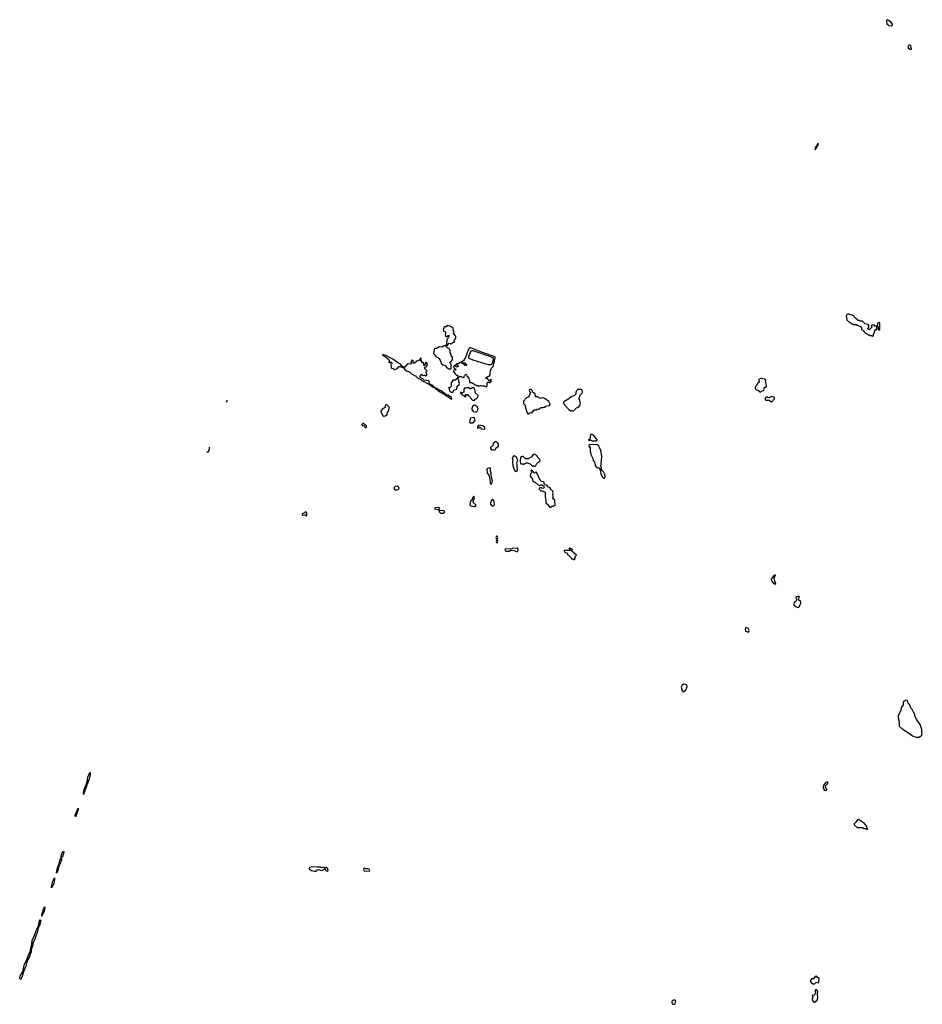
# Model space of a CAD drawing. Extents: x 2386897 to 2565480, y 579156 to 761880.
# Tile 175 of 191: x 2455635 to 2471498, y 739942 to 757248. Entities that reach past the tile are written whole.
import ezdxf

# ---------------------------------------------------------------- set-up
doc = ezdxf.new("R2010")
doc.units = 0

msp = doc.modelspace()

# ---------------------------------------------------------------- linework, layer by layer
at = {"layer": '0CON10XD'}
for points in [[(2470955, 757142), (2470972, 757155), (2470972, 757172), (2470958, 757195), (2470910, 757235), (2470882, 757248), (2470870, 757235), (2470868, 757222), (2470872, 757175), (2470915, 757148), (2470955, 757142)], [(2471305, 756730), (2471310, 756745), (2471300, 756755), (2471298, 756788), (2471285, 756800), (2471262, 756798), (2471242, 756765), (2471252, 756745), (2471285, 756730), (2471305, 756730)], [(2469615, 754960), (2469667, 755045), (2469666, 755076), (2469615, 754996), (2469615, 754960)], [(2470625, 751680), (2470640, 751695), (2470642, 751728), (2470660, 751745), (2470662, 751798), (2470685, 751800), (2470700, 751815), (2470700, 751845), (2470688, 751858), (2470672, 751862), (2470655, 751880), (2470615, 751880), (2470600, 751865), (2470610, 751855), (2470608, 751842), (2470565, 751800), (2470540, 751815), (2470542, 751828), (2470560, 751845), (2470560, 751875), (2470548, 751888), (2470492, 751902), (2470445, 751950), (2470405, 751950), (2470395, 751960), (2470372, 751962), (2470345, 751990), (2470335, 751990), (2470300, 752025), (2470297, 752037), (2470277, 752047), (2470205, 752070), (2470185, 752070), (2470162, 752048), (2470170, 751975), (2470215, 751930), (2470225, 751930), (2470255, 751900), (2470275, 751900), (2470285, 751890), (2470335, 751890), (2470345, 751880), (2470365, 751880), (2470375, 751870), (2470405, 751860), (2470430, 751835), (2470430, 751805), (2470468, 751778), (2470470, 751765), (2470492, 751742), (2470528, 751728), (2470545, 751710), (2470565, 751710), (2470575, 751700), (2470605, 751700), (2470625, 751680)], [(2463215, 751110), (2463220, 751115), (2463220, 751195), (2463202, 751212), (2463200, 751235), (2463228, 751252), (2463230, 751265), (2463240, 751275), (2463240, 751315), (2463220, 751335), (2463220, 751365), (2463200, 751395), (2463200, 751435), (2463192, 751442), (2463188, 751458), (2463178, 751468), (2463162, 751472), (2463132, 751502), (2463130, 751515), (2463148, 751522), (2463185, 751560), (2463198, 751558), (2463205, 751550), (2463225, 751550), (2463252, 751578), (2463268, 751582), (2463280, 751595), (2463272, 751602), (2463270, 751615), (2463288, 751632), (2463290, 751645), (2463300, 751655), (2463300, 751685), (2463260, 751735), (2463268, 751755), (2463260, 751765), (2463255, 751830), (2463185, 751870), (2463162, 751872), (2463155, 751880), (2463128, 751852), (2463105, 751850), (2463092, 751838), (2463088, 751822), (2463080, 751815), (2463082, 751782), (2463092, 751772), (2463108, 751768), (2463120, 751755), (2463120, 751725), (2463112, 751705), (2463122, 751682), (2463135, 751680), (2463165, 751700), (2463180, 751695), (2463160, 751645), (2463140, 751625), (2463138, 751542), (2463118, 751522), (2463082, 751508), (2463055, 751490), (2463005, 751500), (2462985, 751480), (2462972, 751478), (2462965, 751470), (2462935, 751470), (2462920, 751455), (2462920, 751425), (2462913, 751417), (2462908, 751385), (2462918, 751365), (2462955, 751322), (2462985, 751312), (2463002, 751295), (2463023, 751265), (2463051, 751201), (2463071, 751181), (2463115, 751173), (2463144, 751134), (2463175, 751112), (2463215, 751110)], [(2470735, 751790), (2470750, 751805), (2470752, 751875), (2470750, 751915), (2470735, 751930), (2470712, 751908), (2470710, 751885), (2470700, 751875), (2470720, 751845), (2470720, 751805), (2470735, 751790)], [(2463245, 750700), (2463270, 750745), (2463305, 750748), (2463320, 750755), (2463322, 750805), (2463358, 750835), (2463362, 750855), (2463350, 750885), (2463350, 750915), (2463340, 750925), (2463342, 750948), (2463375, 750980), (2463395, 750978), (2463413, 750963), (2463438, 750962), (2463450, 750995), (2463475, 751020), (2463490, 751005), (2463492, 750982), (2463520, 750965), (2463520, 750945), (2463540, 750915), (2463542, 750872), (2463575, 750870), (2463602, 750852), (2463618, 750848), (2463632, 750832), (2463655, 750830), (2463665, 750820), (2463685, 750820), (2463695, 750810), (2463725, 750810), (2463732, 750818), (2463745, 750820), (2463775, 750810), (2463805, 750810), (2463815, 750800), (2463835, 750800), (2463850, 750815), (2463852, 750868), (2463865, 750880), (2463878, 750878), (2463885, 750870), (2463905, 750870), (2463925, 750900), (2463922, 750922), (2463905, 750918), (2463895, 750900), (2463885, 750900), (2463855, 750940), (2463825, 750940), (2463820, 750945), (2463864, 750976), (2463885, 750980), (2463902, 751005), (2463904, 751055), (2463919, 751115), (2463955, 751152), (2463962, 751168), (2463994, 751305), (2463990, 751325), (2463771, 751401), (2463565, 751481), (2463548, 751482), (2463536, 751474), (2463507, 751413), (2463476, 751324), (2463455, 751280), (2463440, 751265), (2463438, 751252), (2463422, 751248), (2463395, 751220), (2463365, 751220), (2463345, 751200), (2463312, 751198), (2463312, 751182), (2463328, 751178), (2463340, 751165), (2463340, 751155), (2463325, 751140), (2463292, 751152), (2463300, 751165), (2463295, 751180), (2463282, 751178), (2463260, 751155), (2463272, 751122), (2463300, 751105), (2463295, 751090), (2463262, 751088), (2463260, 751065), (2463291, 751021), (2463312, 751002), (2463325, 751000), (2463340, 750975), (2463330, 750965), (2463328, 750952), (2463300, 750925), (2463298, 750912), (2463245, 750910), (2463240, 750905), (2463240, 750895), (2463220, 750865), (2463218, 750802), (2463195, 750780), (2463180, 750780), (2463175, 750790), (2463170, 750785), (2463180, 750780), (2463183, 750743), (2463195, 750720), (2463215, 750702), (2463245, 750700)], [(2463225, 750580), (2463230, 750585), (2463218, 750618), (2463193, 750623), (2463165, 750650), (2463122, 750662), (2463040, 750725), (2462982, 750752), (2462965, 750768), (2462940, 750770), (2462898, 750818), (2462842, 750842), (2462825, 750898), (2462745, 750910), (2462720, 750935), (2462675, 750960), (2462672, 750975), (2462685, 751010), (2462695, 751010), (2462725, 750992), (2462735, 751000), (2462755, 751000), (2462765, 750990), (2462788, 750992), (2462790, 751025), (2462780, 751035), (2462780, 751065), (2462790, 751075), (2462790, 751085), (2462775, 751100), (2462760, 751105), (2462750, 751135), (2462788, 751152), (2462792, 751168), (2462800, 751175), (2462798, 751208), (2462788, 751218), (2462775, 751220), (2462760, 751205), (2462758, 751172), (2462742, 751162), (2462738, 751208), (2462725, 751220), (2462702, 751222), (2462690, 751235), (2462700, 751245), (2462693, 751253), (2462690, 751295), (2462685, 751300), (2462672, 751298), (2462670, 751275), (2462655, 751260), (2462642, 751258), (2462635, 751250), (2462612, 751248), (2462575, 751210), (2462552, 751212), (2462550, 751255), (2462535, 751270), (2462513, 751247), (2462512, 751225), (2462520, 751205), (2462510, 751195), (2462453, 751197), (2462405, 751140), (2462385, 751140), (2462351, 751161), (2462326, 751196), (2462275, 751222), (2462195, 751282), (2462070, 751345), (2462018, 751362), (2462012, 751355), (2462020, 751345), (2462064, 751324), (2462122, 751275), (2462132, 751255), (2462122, 751235), (2462125, 751220), (2462135, 751220), (2462145, 751230), (2462165, 751230), (2462178, 751218), (2462180, 751205), (2462160, 751185), (2462165, 751130), (2462172, 751122), (2462198, 751115), (2462222, 751092), (2462278, 751125), (2462298, 751152), (2462322, 751152), (2462378, 751128), (2462395, 751108), (2462435, 751078), (2462487, 751057), (2462522, 751025), (2462595, 750982), (2462630, 750945), (2462687, 750927), (2462705, 750908), (2462848, 750828), (2462890, 750795), (2462930, 750780), (2462950, 750755), (2462968, 750748), (2462995, 750722), (2463027, 750707), (2463034, 750694), (2463108, 750658), (2463168, 750618), (2463192, 750595), (2463225, 750580)], [(2463875, 751181), (2463835, 751192), (2463759, 751219), (2463605, 751262), (2463535, 751291), (2463528, 751305), (2463529, 751325), (2463566, 751424), (2463585, 751433), (2463601, 751431), (2463910, 751330), (2463943, 751313), (2463956, 751295), (2463956, 751264), (2463931, 751195), (2463915, 751181), (2463875, 751181)], [(2463485, 751170), (2463465, 751170), (2463438, 751198), (2463412, 751202), (2463412, 751218), (2463458, 751218), (2463485, 751190), (2463485, 751170)], [(2468655, 750700), (2468672, 750718), (2468705, 750730), (2468720, 750745), (2468720, 750775), (2468733, 750787), (2468755, 750790), (2468762, 750805), (2468756, 750856), (2468741, 750885), (2468746, 750905), (2468742, 750922), (2468725, 750932), (2468693, 750933), (2468665, 750950), (2468623, 750927), (2468630, 750875), (2468602, 750858), (2468600, 750845), (2468575, 750820), (2468560, 750785), (2468560, 750765), (2468582, 750742), (2468618, 750728), (2468632, 750712), (2468645, 750710), (2468655, 750700)], [(2463625, 750550), (2463632, 750578), (2463668, 750592), (2463688, 750612), (2463690, 750645), (2463642, 750692), (2463640, 750735), (2463632, 750742), (2463630, 750765), (2463618, 750778), (2463595, 750780), (2463565, 750760), (2463552, 750762), (2463525, 750780), (2463485, 750780), (2463475, 750770), (2463455, 750770), (2463440, 750755), (2463438, 750702), (2463422, 750698), (2463415, 750690), (2463402, 750692), (2463395, 750700), (2463382, 750698), (2463382, 750682), (2463395, 750670), (2463408, 750668), (2463435, 750640), (2463448, 750638), (2463465, 750620), (2463480, 750625), (2463478, 750638), (2463470, 750645), (2463472, 750658), (2463508, 750658), (2463512, 750642), (2463525, 750640), (2463538, 750628), (2463558, 750608), (2463562, 750592), (2463592, 750562), (2463615, 750560), (2463625, 750550)], [(2464575, 750320), (2464605, 750342), (2464635, 750340), (2464675, 750390), (2464715, 750390), (2464725, 750400), (2464767, 750403), (2464795, 750430), (2464835, 750430), (2464845, 750440), (2464865, 750440), (2464872, 750448), (2464888, 750452), (2464895, 750460), (2464945, 750470), (2464960, 750485), (2464960, 750495), (2464952, 750502), (2464935, 750540), (2464870, 750585), (2464847, 750597), (2464825, 750600), (2464785, 750592), (2464735, 750618), (2464712, 750622), (2464700, 750635), (2464695, 750670), (2464678, 750688), (2464665, 750690), (2464650, 750705), (2464647, 750727), (2464625, 750750), (2464605, 750750), (2464590, 750735), (2464592, 750712), (2464610, 750695), (2464590, 750635), (2464570, 750615), (2464540, 750600), (2464490, 750545), (2464488, 750535), (2464490, 750505), (2464520, 750475), (2464520, 750455), (2464553, 750333), (2464565, 750320), (2464575, 750320)], [(2465345, 750370), (2465365, 750372), (2465420, 750425), (2465455, 750440), (2465482, 750468), (2465490, 750515), (2465480, 750535), (2465477, 750567), (2465470, 750575), (2465470, 750605), (2465480, 750615), (2465480, 750645), (2465520, 750685), (2465528, 750705), (2465518, 750735), (2465505, 750747), (2465444, 750746), (2465422, 750725), (2465410, 750695), (2465410, 750665), (2465388, 750642), (2465325, 750618), (2465285, 750582), (2465225, 750550), (2465215, 750550), (2465190, 750525), (2465192, 750512), (2465200, 750505), (2465202, 750482), (2465275, 750410), (2465284, 750394), (2465308, 750378), (2465335, 750378), (2465345, 750370)], [(2468855, 750530), (2468900, 750585), (2468900, 750605), (2468890, 750615), (2468845, 750628), (2468805, 750600), (2468778, 750608), (2468765, 750620), (2468740, 750605), (2468740, 750595), (2468730, 750585), (2468745, 750560), (2468805, 750560), (2468845, 750530), (2468855, 750530)], [(2459275, 750561), (2459275, 750544), (2459261, 750523)], [(2462035, 750282), (2462065, 750284), (2462088, 750302), (2462105, 750360), (2462120, 750365), (2462120, 750405), (2462130, 750415), (2462128, 750438), (2462085, 750480), (2462072, 750478), (2462060, 750465), (2462058, 750432), (2462011, 750409), (2461993, 750387), (2461984, 750365), (2461988, 750345), (2462020, 750290), (2462035, 750282)], [(2463655, 750350), (2463672, 750365), (2463687, 750393), (2463690, 750415), (2463680, 750425), (2463680, 750445), (2463668, 750458), (2463625, 750472), (2463595, 750450), (2463582, 750415), (2463582, 750395), (2463602, 750362), (2463655, 750350)], [(2463555, 750160), (2463605, 750162), (2463638, 750205), (2463629, 750249), (2463615, 750258), (2463557, 750243), (2463550, 750235), (2463540, 750175), (2463555, 750160)], [(2461708, 750078), (2461725, 750080), (2461732, 750088), (2461732, 750112), (2461715, 750130), (2461702, 750132), (2461685, 750150), (2461665, 750150), (2461650, 750135), (2461652, 750112), (2461685, 750120), (2461695, 750090), (2461708, 750078)], [(2463805, 750052), (2463812, 750058), (2463808, 750078), (2463775, 750108), (2463705, 750120), (2463682, 750095), (2463680, 750075), (2463685, 750070), (2463708, 750072), (2463725, 750090), (2463748, 750058), (2463805, 750052)], [(2465765, 749844), (2465782, 749855), (2465768, 749888), (2465720, 749945), (2465695, 749960), (2465675, 749960), (2465662, 749935), (2465660, 749885), (2465648, 749872), (2465635, 749870), (2465630, 749855), (2465655, 749852), (2465675, 749860), (2465697, 749847), (2465765, 749844)], [(2458964, 749734), (2458966, 749706), (2458957, 749675), (2458935, 749640), (2458935, 749656)], [(2463975, 749680), (2463982, 749688), (2463998, 749692), (2464000, 749715), (2464050, 749755), (2464050, 749785), (2464040, 749805), (2464005, 749830), (2463985, 749830), (2463960, 749805), (2463960, 749795), (2463950, 749785), (2463948, 749762), (2463928, 749742), (2463910, 749735), (2463910, 749715), (2463925, 749690), (2463965, 749690), (2463975, 749680)], [(2465915, 749190), (2465922, 749215), (2465918, 749255), (2465895, 749300), (2465860, 749335), (2465858, 749385), (2465850, 749395), (2465862, 749495), (2465863, 749575), (2465846, 749676), (2465833, 749715), (2465807, 749765), (2465788, 749775), (2465705, 749781), (2465655, 749773), (2465640, 749765), (2465640, 749755), (2465662, 749722), (2465660, 749645), (2465670, 749635), (2465673, 749603), (2465707, 749537), (2465713, 749503), (2465737, 749477), (2465743, 749443), (2465750, 749435), (2465750, 749415), (2465770, 749385), (2465795, 749370), (2465815, 749370), (2465828, 749358), (2465830, 749335), (2465840, 749325), (2465840, 749295), (2465850, 749285), (2465850, 749265), (2465870, 749215), (2465895, 749190), (2465915, 749190)], [(2464365, 749309), (2464379, 749321), (2464384, 749335), (2464376, 749396), (2464380, 749425), (2464370, 749460), (2464391, 749495), (2464372, 749555), (2464355, 749570), (2464345, 749570), (2464325, 749590), (2464307, 749573), (2464292, 749545), (2464299, 749505), (2464294, 749475), (2464300, 749405), (2464329, 749329), (2464344, 749314), (2464365, 749309)], [(2464695, 749400), (2464708, 749412), (2464725, 749450), (2464742, 749468), (2464758, 749472), (2464780, 749495), (2464778, 749518), (2464740, 749555), (2464735, 749570), (2464710, 749595), (2464687, 749607), (2464665, 749610), (2464625, 749560), (2464595, 749550), (2464575, 749530), (2464525, 749530), (2464482, 749572), (2464465, 749572), (2464438, 749555), (2464429, 749495), (2464438, 749448), (2464445, 749440), (2464475, 749440), (2464495, 749430), (2464515, 749450), (2464528, 749452), (2464535, 749460), (2464565, 749460), (2464572, 749452), (2464605, 749440), (2464645, 749400), (2464658, 749402), (2464665, 749410), (2464675, 749400), (2464695, 749400)], [(2463912, 749092), (2463925, 749093), (2463940, 749115), (2463943, 749135), (2463923, 749245), (2463922, 749285), (2463909, 749315), (2463908, 749365), (2463887, 749373), (2463855, 749362), (2463845, 749348), (2463848, 749275), (2463878, 749245), (2463896, 749185), (2463903, 749105), (2463912, 749092)], [(2464965, 748680), (2464995, 748700), (2465015, 748700), (2465022, 748708), (2465038, 748712), (2465048, 748725), (2465038, 748765), (2465040, 748805), (2465000, 748835), (2465010, 748845), (2465012, 748875), (2465002, 748905), (2465008, 748925), (2465005, 748960), (2464970, 748995), (2464950, 749025), (2464915, 749030), (2464908, 749048), (2464888, 749068), (2464872, 749072), (2464852, 749092), (2464850, 749115), (2464838, 749128), (2464805, 749130), (2464782, 749152), (2464718, 749298), (2464692, 749288), (2464685, 749280), (2464638, 749328), (2464622, 749328), (2464620, 749315), (2464630, 749305), (2464630, 749285), (2464613, 749267), (2464608, 749228), (2464620, 749215), (2464620, 749205), (2464650, 749175), (2464652, 749142), (2464682, 749122), (2464695, 749120), (2464745, 749070), (2464758, 749068), (2464765, 749060), (2464778, 749062), (2464785, 749070), (2464815, 749070), (2464848, 749048), (2464850, 749025), (2464838, 749012), (2464815, 749010), (2464805, 749020), (2464775, 749020), (2464762, 749008), (2464762, 748995), (2464795, 748970), (2464825, 748970), (2464832, 748962), (2464870, 748945), (2464868, 748865), (2464880, 748795), (2464880, 748755), (2464916, 748726), (2464945, 748680), (2464965, 748680)], [(2462245, 748979), (2462265, 748984), (2462288, 748992), (2462303, 749007), (2462295, 749040), (2462275, 749050), (2462235, 749043), (2462217, 749023), (2462217, 749005), (2462228, 748985), (2462245, 748979)], [(2463625, 748694), (2463645, 748700), (2463656, 748715), (2463603, 748765), (2463609, 748805), (2463626, 748845), (2463625, 748860), (2463615, 748872), (2463587, 748835), (2463582, 748805), (2463560, 748785), (2463546, 748725), (2463550, 748710), (2463561, 748701), (2463625, 748694)], [(2463075, 748574), (2463100, 748595), (2463103, 748605), (2463096, 748616), (2463012, 748622), (2463010, 748645), (2463020, 748655), (2463007, 748667), (2462955, 748676), (2462928, 748665), (2462925, 748653), (2462988, 748638), (2463000, 748625), (2463005, 748600), (2463032, 748575), (2463075, 748574)], [(2463945, 748698), (2463965, 748704), (2463977, 748725), (2463973, 748773), (2463964, 748805), (2463945, 748822), (2463932, 748808), (2463911, 748755), (2463911, 748735), (2463931, 748701), (2463945, 748698)], [(2460675, 748530), (2460682, 748538), (2460683, 748565), (2460679, 748579), (2460655, 748600), (2460640, 748575), (2460615, 748570), (2460602, 748555), (2460600, 748545), (2460605, 748540), (2460645, 748548), (2460675, 748530)], [(2464025, 748056), (2464036, 748085), (2464027, 748115), (2464040, 748145), (2464025, 748170), (2464015, 748170), (2464004, 748145), (2464009, 748129), (2464023, 748115), (2464023, 748105), (2464014, 748097), (2464010, 748075), (2464015, 748061), (2464025, 748056)], [(2464375, 747897), (2464385, 747902), (2464397, 747923), (2464398, 747945), (2464375, 747957), (2464295, 747953), (2464265, 747943), (2464175, 747948), (2464160, 747935), (2464172, 747915), (2464185, 747909), (2464235, 747906), (2464265, 747923), (2464325, 747916), (2464375, 747897)], [(2465385, 747760), (2465400, 747775), (2465400, 747815), (2465420, 747835), (2465332, 747912), (2465332, 747918), (2465350, 747935), (2465338, 747948), (2465322, 747952), (2465315, 747960), (2465292, 747958), (2465292, 747942), (2465308, 747938), (2465320, 747925), (2465315, 747920), (2465202, 747918), (2465202, 747902), (2465222, 747882), (2465248, 747878), (2465260, 747865), (2465260, 747845), (2465278, 747838), (2465328, 747788), (2465332, 747772), (2465355, 747770), (2465365, 747760), (2465385, 747760)], [(2468915, 747328), (2468922, 747335), (2468903, 747385), (2468894, 747435), (2468918, 747488), (2468875, 747461), (2468842, 747415), (2468855, 747382), (2468885, 747338), (2468915, 747328)], [(2469308, 746918), (2469325, 746920), (2469362, 746985), (2469360, 747015), (2469318, 747058), (2469337, 747105), (2469325, 747118), (2469290, 747105), (2469275, 747090), (2469287, 747043), (2469276, 747024), (2469245, 747002), (2469237, 746975), (2469242, 746962), (2469275, 746933), (2469308, 746918)], [(2468445, 746482), (2468455, 746510), (2468435, 746545), (2468415, 746560), (2468390, 746560), (2468382, 746535), (2468391, 746501), (2468445, 746482)], [(2467291, 745441), (2467305, 745443), (2467340, 745470), (2467367, 745515), (2467367, 745535), (2467356, 745556), (2467305, 745569), (2467275, 745550), (2467260, 745515), (2467275, 745452), (2467291, 745441)], [(2471385, 744638), (2471445, 744640), (2471455, 744650), (2471465, 744650), (2471490, 744675), (2471498, 744705), (2471488, 744735), (2471488, 744775), (2471462, 744862), (2471393, 744953), (2471368, 745005), (2471368, 745035), (2471342, 745075), (2471316, 745136), (2471298, 745155), (2471275, 745210), (2471250, 745235), (2471235, 745280), (2471205, 745290), (2471185, 745270), (2471175, 745270), (2471160, 745245), (2471160, 745205), (2471133, 745167), (2471118, 745115), (2471072, 745015), (2471078, 744948), (2471090, 744915), (2471093, 744833), (2471145, 744782), (2471275, 744702), (2471325, 744662), (2471385, 744638)], [(2456755, 743630), (2456755, 743660), (2456775, 743735), (2456810, 743819), (2456829, 743881), (2456835, 743934), (2456855, 743986), (2456875, 744017), (2456876, 743976), (2456857, 743905), (2456755, 743630)], [(2469805, 743702), (2469818, 743712), (2469820, 743725), (2469798, 743755), (2469798, 743782), (2469838, 743822), (2469840, 743845), (2469835, 743850), (2469805, 743840), (2469760, 743795), (2469758, 743755), (2469770, 743705), (2469805, 743702)], [(2456615, 743239), (2456612, 743265), (2456665, 743392), (2456665, 743360), (2456615, 743239)], [(2470535, 743020), (2470540, 743025), (2470530, 743035), (2470518, 743075), (2470483, 743123), (2470375, 743192), (2470357, 743183), (2470335, 743150), (2470300, 743115), (2470300, 743095), (2470315, 743080), (2470325, 743080), (2470355, 743050), (2470445, 743050), (2470473, 743033), (2470505, 743030), (2470515, 743020), (2470535, 743020)], [(2456285, 742250), (2456280, 742255), (2456295, 742326), (2456329, 742411), (2456342, 742475), (2456364, 742506), (2456364, 742545), (2456374, 742585), (2456395, 742626), (2456405, 742633), (2456409, 742615), (2456385, 742535), (2456366, 742514), (2456368, 742475), (2456321, 742369), (2456305, 742289), (2456285, 742250)], [(2460825, 742280), (2460847, 742283), (2460865, 742308), (2460885, 742310), (2460935, 742295), (2460978, 742312), (2460995, 742328), (2461021, 742291), (2461045, 742282), (2461055, 742295), (2461051, 742325), (2461035, 742348), (2461021, 742349), (2461005, 742335), (2460975, 742351), (2460935, 742339), (2460913, 742353), (2460865, 742351), (2460765, 742360), (2460732, 742348), (2460720, 742335), (2460723, 742323), (2460762, 742292), (2460825, 742280)], [(2461785, 742280), (2461789, 742295), (2461775, 742319), (2461755, 742326), (2461725, 742323), (2461695, 742333), (2461680, 742325), (2461681, 742301), (2461689, 742289), (2461785, 742280)], [(2456195, 741992), (2456194, 742014), (2456215, 742104), (2456245, 742163), (2456248, 742138), (2456236, 742065), (2456195, 741992)], [(2456025, 741494), (2456024, 741515), (2456055, 741620), (2456075, 741653), (2456079, 741635), (2456065, 741581), (2456025, 741494)], [(2455655, 740381), (2455645, 740384), (2455635, 740405), (2455644, 740445), (2455690, 740510), (2455715, 740631), (2455769, 740741), (2455778, 740775), (2455819, 740871), (2455851, 740999), (2455857, 741065), (2455903, 741167), (2455935, 741260), (2455961, 741299), (2455985, 741409), (2455995, 741426), (2456004, 741424), (2456006, 741415), (2455985, 741329), (2455962, 741278), (2455935, 741179), (2455918, 741145), (2455903, 741085), (2455869, 741011), (2455860, 740969), (2455839, 740901), (2455837, 740865), (2455819, 740825), (2455810, 740775), (2455779, 740731), (2455759, 740681), (2455746, 740615), (2455699, 740501), (2455692, 740465), (2455655, 740381)], [(2469605, 740300), (2469614, 740306), (2469625, 740333), (2469665, 740321), (2469675, 740324), (2469680, 740335), (2469684, 740394), (2469654, 740414), (2469636, 740436), (2469615, 740431), (2469585, 740391), (2469552, 740388), (2469531, 740369), (2469533, 740345), (2469545, 740325), (2469575, 740304), (2469605, 740300)], [(2469605, 739981), (2469652, 740015), (2469663, 740055), (2469655, 740125), (2469660, 740155), (2469652, 740185), (2469635, 740203), (2469625, 740200), (2469614, 740185), (2469612, 740165), (2469620, 740145), (2469605, 740107), (2469595, 740097), (2469575, 740102), (2469563, 740095), (2469573, 740065), (2469564, 740036), (2469569, 740009), (2469585, 739986), (2469605, 739981)], [(2467122, 739942), (2467135, 739943), (2467149, 739951), (2467163, 739975), (2467167, 739997), (2467154, 740014), (2467117, 740013), (2467097, 739993), (2467094, 739975), (2467103, 739953), (2467122, 739942)]]:
    msp.add_lwpolyline(points, dxfattribs=at)

doc.saveas('drawing.dxf')
